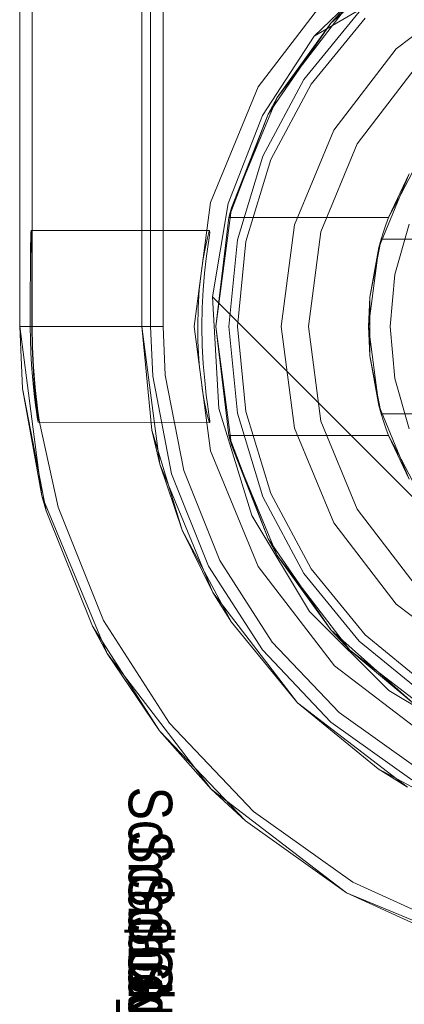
# Model space of a CAD drawing. Extents: x -620 to 300, y 62 to 1112.
# Tile 60 of 226: x -158.0547 to -157.9665, y 267.2067 to 267.4325. Entities that reach past the tile are written whole.
import ezdxf

# ---------------------------------------------------------------- set-up
doc = ezdxf.new("R2010")
doc.units = 0
doc.layers.get('0').update_dxf_attribs({"lineweight": 13})
doc.layers.add('AM_6', color=2, linetype='Continuous', lineweight=35, true_color=0xffff00)
doc.styles.get("Standard").update_dxf_attribs({"font": 'ARIALN.TTF'})

# ---------------------------------------------------------------- blocks, each defined once
blk = doc.blocks.new('Blockreferenz-A06CPVWWL0')
at = {"color": 251, "linetype": 'ByBlock', "lineweight": -2, "ltscale": 0.13, "true_color": 0x636363}
for p, q in [((-158.05474, 270.6621), (-158.05474, 267.3621)), ((-158.02186, 270.6621), (-158.02186, 267.3621)), ((-158.05186, 270.64178), (-158.05186, 267.3841)), ((-157.96749, 267.44754), (-157.98721, 267.4287)), ((-157.98721, 267.4287), (-157.95554, 267.4471)), ((-157.98721, 267.4287), (-157.95554, 267.4471)), ((-157.98252, 267.43989), (-158.00001, 267.4171)), ((-157.99904, 267.41051), (-157.98721, 267.4287)), ((-157.99904, 267.41051), (-157.98721, 267.4287)), ((-157.98721, 267.4287), (-157.98721, 267.4287)), ((-158.00001, 267.4171), (-158.01099, 267.39057)), ((-158.00693, 267.39029), (-157.99904, 267.41051)), ((-158.00693, 267.39029), (-157.99904, 267.41051)), ((-158.01099, 267.39057), (-158.01474, 267.3621)), ((-158.01053, 267.36889), (-158.00693, 267.39029)), ((-158.01053, 267.36889), (-158.00693, 267.39029)), ((-158.05216, 267.38368), (-158.0522, 267.38243)), ((-158.05212, 267.3841), (-158.05216, 267.38368)), ((-158.01116, 267.3841), (-158.05212, 267.3841)), ((-158.05212, 267.3841), (-158.05209, 267.38368)), ((-158.05209, 267.38368), (-158.05205, 267.38243)), ((-158.05186, 267.3841), (-158.05186, 267.3804)), ((-158.01169, 267.38242), (-158.01135, 267.38367)), ((-158.01135, 267.38367), (-158.01116, 267.3841)), ((-158.0113, 267.38244), (-158.01115, 267.38369)), ((-158.01115, 267.38369), (-158.01116, 267.3841)), ((-158.0522, 267.38243), (-158.05223, 267.3804)), ((-158.05205, 267.38243), (-158.05202, 267.3804)), ((-158.01214, 267.38038), (-158.01169, 267.38242)), ((-158.01158, 267.3804), (-158.0113, 267.38244)), ((-158.05223, 267.3804), (-158.05226, 267.37766)), ((-158.05202, 267.3804), (-158.05199, 267.37766)), ((-158.05186, 267.3804), (-158.05186, 267.37766)), ((-158.01264, 267.37766), (-158.01214, 267.38038)), ((-158.01194, 267.37767), (-158.01158, 267.3804)), ((-158.05226, 267.37766), (-158.05228, 267.37433)), ((-158.05199, 267.37766), (-158.05197, 267.37433)), ((-158.05186, 267.37766), (-158.05186, 267.37433)), ((-158.01313, 267.37434), (-158.01264, 267.37766)), ((-158.01231, 267.37433), (-158.01194, 267.37767)), ((-158.05228, 267.37433), (-158.0523, 267.37052)), ((-158.05197, 267.37433), (-158.05195, 267.37052)), ((-158.05186, 267.37433), (-158.05186, 267.37052)), ((-158.01353, 267.37054), (-158.01313, 267.37434)), ((-158.01263, 267.37053), (-158.01231, 267.37433)), ((-158.0523, 267.37052), (-158.05231, 267.3664)), ((-158.05195, 267.37052), (-158.05194, 267.3664)), ((-158.05186, 267.37052), (-158.05186, 267.3664)), ((-158.0138, 267.36642), (-158.01353, 267.37054)), ((-158.01284, 267.3664), (-158.01263, 267.37053)), ((-158.00906, 267.34327), (-158.01053, 267.36889)), ((-157.89796, 267.25632), (-158.01053, 267.36889)), ((-157.89796, 267.25632), (-158.01053, 267.36889)), ((-158.01053, 267.36889), (-158.01053, 267.36889)), ((-158.05231, 267.3664), (-158.05232, 267.3621)), ((-158.05194, 267.3664), (-158.05193, 267.3621)), ((-158.05186, 267.3664), (-158.05186, 267.3621)), ((-158.0139, 267.36211), (-158.0138, 267.36642)), ((-158.01292, 267.3621), (-158.01284, 267.3664)), ((-158.05232, 267.3621), (-158.05474, 267.3621)), ((-158.05474, 267.3621), (-158.04963, 267.32328)), ((-158.05232, 267.3621), (-158.05228, 267.35908)), ((-158.05186, 267.3621), (-158.05193, 267.3621)), ((-158.05193, 267.3621), (-158.05186, 267.35736)), ((-158.05178, 267.35736), (-158.05186, 267.3621)), ((-158.05135, 267.3621), (-158.05186, 267.3621)), ((-158.04984, 267.3621), (-158.05135, 267.3621)), ((-158.04737, 267.3621), (-158.04984, 267.3621)), ((-158.04403, 267.3621), (-158.04737, 267.3621)), ((-158.03994, 267.3621), (-158.04403, 267.3621)), ((-158.03523, 267.3621), (-158.03994, 267.3621)), ((-158.03007, 267.3621), (-158.03523, 267.3621)), ((-158.02463, 267.3621), (-158.03007, 267.3621)), ((-158.02186, 267.3621), (-158.02463, 267.3621)), ((-158.02133, 267.35097), (-158.02186, 267.3621)), ((-158.01474, 267.3621), (-158.01099, 267.33363)), ((-158.01384, 267.35888), (-158.0139, 267.36211)), ((-158.01284, 267.35775), (-158.01292, 267.3621)), ((-158.05228, 267.35908), (-158.05219, 267.35613)), ((-158.01369, 267.35573), (-158.01384, 267.35888)), ((-158.05186, 267.35736), (-158.05166, 267.35286)), ((-158.05157, 267.35287), (-158.05178, 267.35736)), ((-158.01262, 267.35357), (-158.01284, 267.35775)), ((-158.05219, 267.35613), (-158.05204, 267.35329)), ((-158.01345, 267.35272), (-158.01369, 267.35573)), ((-158.05204, 267.35329), (-158.05184, 267.35061)), ((-158.05166, 267.35286), (-158.05148, 267.35019)), ((-158.05119, 267.34812), (-158.05157, 267.35287)), ((-158.01313, 267.34992), (-158.01345, 267.35272)), ((-158.0123, 267.34973), (-158.01262, 267.35357)), ((-158.05184, 267.35061), (-158.05161, 267.34816)), ((-158.05148, 267.35019), (-158.05131, 267.34811)), ((-158.01712, 267.32911), (-158.02133, 267.35097)), ((-158.01278, 267.34739), (-158.01313, 267.34992)), ((-158.01192, 267.34636), (-158.0123, 267.34973)), ((-158.05161, 267.34816), (-158.05137, 267.34597)), ((-158.05131, 267.34811), (-158.05093, 267.34425)), ((-158.05057, 267.34269), (-158.05119, 267.34812)), ((-158.0124, 267.34517), (-158.01278, 267.34739)), ((-158.05137, 267.34597), (-158.05113, 267.34408)), ((-158.01203, 267.34331), (-158.0124, 267.34517)), ((-158.01165, 267.34428), (-158.01192, 267.34636)), ((-158.05113, 267.34408), (-158.05091, 267.34253)), ((-158.05093, 267.34425), (-158.05075, 267.34267)), ((-158.05075, 267.34267), (-158.0506, 267.34144)), ((-158.05022, 267.34019), (-158.05057, 267.34269)), ((-158.0117, 267.34184), (-158.01203, 267.34331)), ((-158.01141, 267.34259), (-158.01165, 267.34428)), ((-158.00147, 267.31875), (-158.00906, 267.34327)), ((-158.05091, 267.34253), (-158.05072, 267.34134)), ((-158.05072, 267.34134), (-158.05058, 267.34054)), ((-158.0506, 267.34144), (-158.05051, 267.3406)), ((-158.05058, 267.34054), (-158.05049, 267.34015)), ((-158.05051, 267.3406), (-158.05047, 267.34017)), ((-158.01143, 267.34081), (-158.0117, 267.34184)), ((-158.01124, 267.34023), (-158.01143, 267.34081)), ((-158.01124, 267.34131), (-158.01141, 267.34259)), ((-158.01115, 267.34049), (-158.01124, 267.34131)), ((-158.01114, 267.34012), (-158.01115, 267.34049)), ((-158.05047, 267.34017), (-158.05049, 267.34015)), ((-158.05049, 267.34015), (-158.01114, 267.34012)), ((-158.0459, 267.32066), (-158.05022, 267.34019)), ((-158.01114, 267.34012), (-158.01124, 267.34023)), ((-158.01099, 267.33363), (-158.00001, 267.3071)), ((-158.00884, 267.30844), (-158.01712, 267.32911)), ((-158.04963, 267.32328), (-158.03465, 267.2871)), ((-158.03551, 267.29469), (-158.0459, 267.32066)), ((-157.98822, 267.29678), (-158.00147, 267.31875)), ((-157.9968, 267.28971), (-158.00884, 267.30844)), ((-158.00001, 267.3071), (-157.98252, 267.28432)), ((-157.97007, 267.27863), (-157.98822, 267.29678)), ((-158.02039, 267.27116), (-158.03551, 267.29469)), ((-157.98144, 267.27359), (-157.9968, 267.28971)), ((-158.03465, 267.2871), (-158.01081, 267.25604)), ((-157.98252, 267.28432), (-157.95974, 267.26684)), ((-157.94809, 267.26538), (-157.97007, 267.27863)), ((-157.9633, 267.26068), (-157.98144, 267.27359)), ((-158.00108, 267.25092), (-158.02039, 267.27116)), ((-158.01081, 267.25604), (-157.97974, 267.2322)), ((-157.9783, 267.2347), (-158.00108, 267.25092)), ((-157.95286, 267.22308), (-157.9783, 267.2347)), ((-157.97974, 267.2322), (-157.94357, 267.21722))]:
    blk.add_line(p, q, dxfattribs=at)
blk = doc.blocks.new('Blockreferenz-A06CPVX0L0')
at = {"color": 0, "linetype": 'ByBlock', "lineweight": -2, "ltscale": 0.13}
for p, q in [((-157.98339, 267.43167), (-157.96444, 267.44848)), ((-157.96444, 267.44848), (-157.98339, 267.43167)), ((-157.99568, 267.4146), (-157.97899, 267.43635)), ((-157.97899, 267.43635), (-157.99568, 267.4146)), ((-157.97899, 267.43635), (-157.98339, 267.43167)), ((-157.97899, 267.43635), (-157.98339, 267.43167)), ((-157.99777, 267.41081), (-157.98339, 267.43167)), ((-157.98339, 267.43167), (-157.99777, 267.41081)), ((-157.98339, 267.43167), (-157.99568, 267.4146)), ((-157.98339, 267.43167), (-157.99568, 267.4146)), ((-158.00617, 267.38928), (-157.99568, 267.4146)), ((-157.99568, 267.4146), (-158.00617, 267.38928)), ((-157.99568, 267.4146), (-157.99777, 267.41081)), ((-157.99568, 267.4146), (-157.99777, 267.41081)), ((-158.00672, 267.3871), (-157.99777, 267.41081)), ((-157.99777, 267.41081), (-158.00672, 267.3871)), ((-157.99777, 267.41081), (-158.00617, 267.38928)), ((-157.99777, 267.41081), (-158.00617, 267.38928)), ((-157.96725, 267.39255), (-157.9637, 267.39927)), ((-157.97236, 267.38022), (-157.96536, 267.3971)), ((-157.96536, 267.3971), (-157.97013, 267.3871)), ((-157.97013, 267.3871), (-157.96725, 267.39255)), ((-158.00974, 267.3621), (-158.00617, 267.38928)), ((-158.00617, 267.38928), (-158.00974, 267.3621)), ((-158.00617, 267.38928), (-158.00672, 267.3871)), ((-158.00617, 267.38928), (-158.00672, 267.3871)), ((-158.00672, 267.3871), (-158.00974, 267.3621)), ((-158.00672, 267.3871), (-157.97013, 267.3871)), ((-158.00672, 267.3871), (-158.00672, 267.3871)), ((-157.97013, 267.3871), (-158.00672, 267.3871)), ((-157.97013, 267.3871), (-157.97073, 267.38545)), ((-157.97013, 267.3871), (-157.97013, 267.3871)), ((-157.96535, 267.38559), (-157.96864, 267.37405)), ((-157.9713, 267.38379), (-157.97182, 267.3821)), ((-157.97073, 267.38545), (-157.9713, 267.38379)), ((-157.97182, 267.3821), (-157.97442, 267.36886)), ((-157.97182, 267.3821), (-157.97236, 267.38022)), ((-157.97205, 267.38097), (-157.97182, 267.3821)), ((-157.83766, 267.3821), (-157.97182, 267.3821)), ((-157.97182, 267.3821), (-157.97158, 267.3821)), ((-157.97182, 267.3821), (-157.97182, 267.3821)), ((-157.97158, 267.3821), (-157.83791, 267.3821)), ((-157.97474, 267.3621), (-157.97236, 267.38022)), ((-157.97236, 267.38022), (-157.97442, 267.36886)), ((-157.9727, 267.37765), (-157.97205, 267.38097)), ((-157.97442, 267.36886), (-157.9727, 267.37765)), ((-157.96864, 267.37405), (-157.96974, 267.3621)), ((-157.97442, 267.36886), (-157.97474, 267.3621)), ((-157.97442, 267.36886), (-157.97442, 267.36458)), ((-157.97442, 267.36458), (-157.97442, 267.35963)), ((-158.00617, 267.33493), (-158.00974, 267.3621)), ((-158.00974, 267.3621), (-158.00672, 267.3371)), ((-158.00974, 267.3621), (-158.00617, 267.33493)), ((-157.97236, 267.34399), (-157.97474, 267.3621)), ((-157.97474, 267.3621), (-157.97442, 267.35535)), ((-157.96974, 267.3621), (-157.96864, 267.35016)), ((-157.97442, 267.35963), (-157.97442, 267.35535)), ((-157.97442, 267.35535), (-157.97182, 267.3421)), ((-157.9727, 267.34656), (-157.97442, 267.35535)), ((-157.97442, 267.35535), (-157.97236, 267.34399)), ((-157.96864, 267.35016), (-157.96535, 267.33862)), ((-157.97205, 267.34323), (-157.9727, 267.34656)), ((-157.96536, 267.3271), (-157.97236, 267.34399)), ((-157.97236, 267.34399), (-157.97182, 267.3421)), ((-157.97182, 267.3421), (-157.97205, 267.34323)), ((-157.97182, 267.3421), (-157.83766, 267.3421)), ((-157.97158, 267.3421), (-157.97182, 267.3421)), ((-157.97182, 267.3421), (-157.9713, 267.34042)), ((-157.97182, 267.3421), (-157.97182, 267.3421)), ((-157.83791, 267.3421), (-157.97158, 267.3421)), ((-157.9713, 267.34042), (-157.97073, 267.33876)), ((-157.97073, 267.33876), (-157.97013, 267.3371)), ((-158.00672, 267.3371), (-158.00617, 267.33493)), ((-158.00672, 267.3371), (-158.00617, 267.33493)), ((-157.99777, 267.3134), (-158.00672, 267.3371)), ((-157.97013, 267.3371), (-158.00672, 267.3371)), ((-158.00672, 267.3371), (-158.00672, 267.3371)), ((-158.00672, 267.3371), (-157.99777, 267.3134)), ((-157.97013, 267.3371), (-158.00672, 267.3371)), ((-157.96725, 267.33166), (-157.97013, 267.3371)), ((-157.97013, 267.3371), (-157.96536, 267.3271)), ((-157.97013, 267.3371), (-157.97013, 267.3371)), ((-158.00617, 267.33493), (-157.99777, 267.3134)), ((-157.99568, 267.3096), (-158.00617, 267.33493)), ((-158.00617, 267.33493), (-157.99777, 267.3134)), ((-158.00617, 267.33493), (-157.99568, 267.3096)), ((-157.9637, 267.32494), (-157.96725, 267.33166)), ((-157.99777, 267.3134), (-157.99568, 267.3096)), ((-157.98339, 267.29254), (-157.99777, 267.3134)), ((-157.99777, 267.3134), (-157.99568, 267.3096)), ((-157.99777, 267.3134), (-157.98339, 267.29254)), ((-157.99568, 267.3096), (-157.98339, 267.29254)), ((-157.97899, 267.28786), (-157.99568, 267.3096)), ((-157.99568, 267.3096), (-157.98339, 267.29254)), ((-157.99568, 267.3096), (-157.97899, 267.28786)), ((-157.96444, 267.27573), (-157.98339, 267.29254)), ((-157.98339, 267.29254), (-157.97899, 267.28786)), ((-157.98339, 267.29254), (-157.97899, 267.28786)), ((-157.98339, 267.29254), (-157.96444, 267.27573)), ((-157.97899, 267.28786), (-157.96444, 267.27573)), ((-157.95724, 267.27117), (-157.97899, 267.28786)), ((-157.97899, 267.28786), (-157.96444, 267.27573)), ((-157.97899, 267.28786), (-157.95724, 267.27117))]:
    blk.add_line(p, q, dxfattribs=at)
at = {"layer": 'AM_6', "char_height": 0.01, "attachment_point": 1, "rotation": 270}
for s, insert in [('{\\fArial Narrow;Schraube_TK34mm-schwarz}', (-158.01974, 267.25658)), ('{\\fArial Narrow;Schraube_TK34mm-schwarz}', (-158.01974, 267.24658)), ('{\\fArial Narrow;Schraube_TK34mm-schwarz}', (-158.01974, 267.23658)), ('{\\fArial Narrow;$CNSORDERNO.}', (-158.01974, 267.22668)), ('{\\fArial Narrow;Schraube_TK34mm-schwarz}', (-158.01974, 267.21658))]:
    blk.add_mtext(s, dxfattribs=dict(at, insert=insert))
blk = doc.blocks.new('Blockreferenz-A06CPVX4L0')
at = {"color": 9, "linetype": 'ByBlock', "lineweight": -2, "ltscale": 0.13, "true_color": 0xc1c9c4}
for p, q in [((-158.05474, 270.6621), (-158.05474, 267.3621)), ((-158.05474, 267.3621), (-158.05474, 270.6621)), ((-158.02674, 267.3621), (-158.02674, 270.6621)), ((-158.02474, 267.3621), (-158.02474, 268.7121)), ((-158.02674, 267.5381), (-158.02674, 267.3621)), ((-157.96838, 267.42574), (-157.94974, 267.44005)), ((-157.94974, 267.44005), (-157.96838, 267.42574)), ((-157.97687, 267.43423), (-157.98955, 267.41877)), ((-157.98955, 267.41877), (-157.97687, 267.43423)), ((-157.97545, 267.43282), (-157.98789, 267.41766)), ((-157.98269, 267.4071), (-157.96838, 267.42574)), ((-157.96838, 267.42574), (-157.98269, 267.4071)), ((-157.96397, 267.42133), (-157.97728, 267.40398)), ((-157.97728, 267.40398), (-157.96397, 267.42133)), ((-157.98955, 267.41877), (-157.99898, 267.40114)), ((-157.99898, 267.40114), (-157.98955, 267.41877)), ((-157.98789, 267.41766), (-157.99713, 267.40037)), ((-157.99168, 267.3854), (-157.98269, 267.4071)), ((-157.98269, 267.4071), (-157.99168, 267.3854)), ((-157.97728, 267.40398), (-157.98565, 267.38378)), ((-157.98565, 267.38378), (-157.97728, 267.40398)), ((-157.99898, 267.40114), (-158.00478, 267.382)), ((-158.00478, 267.382), (-157.99898, 267.40114)), ((-157.99713, 267.40037), (-158.00282, 267.38161)), ((-157.99474, 267.3621), (-157.99168, 267.3854)), ((-157.99168, 267.3854), (-157.99474, 267.3621)), ((-157.98565, 267.38378), (-157.9885, 267.3621)), ((-157.9885, 267.3621), (-157.98565, 267.38378)), ((-158.00478, 267.382), (-158.00674, 267.3621)), ((-158.00674, 267.3621), (-158.00478, 267.382)), ((-158.00282, 267.38161), (-158.00474, 267.3621)), ((-158.05474, 267.3621), (-158.04963, 267.32328)), ((-158.05474, 267.3621), (-158.05406, 267.34785)), ((-158.05423, 267.3621), (-158.05474, 267.3621)), ((-158.05406, 267.34785), (-158.05474, 267.3621)), ((-158.05474, 267.3621), (-158.05474, 267.3621)), ((-158.05272, 267.3621), (-158.05423, 267.3621)), ((-158.05025, 267.3621), (-158.05272, 267.3621)), ((-158.04691, 267.3621), (-158.05025, 267.3621)), ((-158.04282, 267.3621), (-158.04691, 267.3621)), ((-158.03812, 267.3621), (-158.04282, 267.3621)), ((-158.03295, 267.3621), (-158.03812, 267.3621)), ((-158.02751, 267.3621), (-158.03295, 267.3621)), ((-158.02474, 267.3621), (-158.02751, 267.3621)), ((-158.02259, 267.33053), (-158.02674, 267.3621)), ((-158.02674, 267.3621), (-158.0244, 267.3383)), ((-158.02674, 267.3621), (-158.02674, 267.3621)), ((-158.0242, 267.3507), (-158.02474, 267.3621)), ((-158.00674, 267.3621), (-158.00478, 267.34221)), ((-158.00478, 267.34221), (-158.00674, 267.3621)), ((-158.00474, 267.3621), (-158.00282, 267.3426)), ((-157.99168, 267.33881), (-157.99474, 267.3621)), ((-157.99474, 267.3621), (-157.99168, 267.33881)), ((-157.9885, 267.3621), (-157.98565, 267.34043)), ((-157.98565, 267.34043), (-157.9885, 267.3621)), ((-158.01988, 267.3283), (-158.0242, 267.3507)), ((-158.05406, 267.34785), (-158.04963, 267.32328)), ((-158.04867, 267.31984), (-158.05406, 267.34785)), ((-158.00478, 267.34221), (-157.99898, 267.32307)), ((-157.99898, 267.32307), (-158.00478, 267.34221)), ((-158.00282, 267.3426), (-157.99713, 267.32384)), ((-157.98565, 267.34043), (-157.97728, 267.32022)), ((-157.97728, 267.32022), (-157.98565, 267.34043)), ((-158.01746, 267.31542), (-158.0244, 267.3383)), ((-158.0244, 267.3383), (-158.02259, 267.33053)), ((-157.98269, 267.3171), (-157.99168, 267.33881)), ((-157.99168, 267.33881), (-157.98269, 267.3171)), ((-158.0104, 267.3011), (-158.02259, 267.33053)), ((-158.02259, 267.33053), (-158.01746, 267.31542)), ((-158.0114, 267.30712), (-158.01988, 267.3283)), ((-158.04963, 267.32328), (-158.03465, 267.2871)), ((-158.04963, 267.32328), (-158.04867, 267.31984)), ((-157.99898, 267.32307), (-157.98955, 267.30544)), ((-157.98955, 267.30544), (-157.99898, 267.32307)), ((-157.99713, 267.32384), (-157.98789, 267.30655)), ((-157.97728, 267.32022), (-157.96397, 267.30288)), ((-157.96397, 267.30288), (-157.97728, 267.32022)), ((-158.04867, 267.31984), (-158.03807, 267.29337)), ((-157.96838, 267.29847), (-157.98269, 267.3171)), ((-157.98269, 267.3171), (-157.96838, 267.29847)), ((-158.00618, 267.29433), (-158.01746, 267.31542)), ((-158.01746, 267.31542), (-158.0104, 267.3011)), ((-157.99907, 267.28793), (-158.0114, 267.30712)), ((-157.98789, 267.30655), (-157.97545, 267.29139)), ((-157.98955, 267.30544), (-157.97687, 267.28998)), ((-157.97687, 267.28998), (-157.98955, 267.30544)), ((-157.99101, 267.27584), (-158.0104, 267.3011)), ((-158.0104, 267.3011), (-158.00618, 267.29433)), ((-157.94974, 267.28416), (-157.96838, 267.29847)), ((-157.96838, 267.29847), (-157.94974, 267.28416)), ((-158.03807, 267.29337), (-158.03465, 267.2871)), ((-158.02265, 267.26938), (-158.03807, 267.29337)), ((-158.00618, 267.29433), (-157.99101, 267.27584)), ((-157.97545, 267.29139), (-157.9603, 267.27896)), ((-157.97687, 267.28998), (-157.96141, 267.27729)), ((-157.96141, 267.27729), (-157.97687, 267.28998)), ((-158.03465, 267.2871), (-158.01081, 267.25604)), ((-158.03465, 267.2871), (-158.02265, 267.26938)), ((-157.98333, 267.27141), (-157.99907, 267.28793)), ((-157.96574, 267.25645), (-157.99101, 267.27584)), ((-157.99101, 267.27584), (-157.97252, 267.26067)), ((-157.96474, 267.25818), (-157.98333, 267.27141)), ((-158.02265, 267.26938), (-158.01081, 267.25604)), ((-158.00297, 267.24874), (-158.02265, 267.26938)), ((-157.97252, 267.26067), (-157.96574, 267.25645)), ((-157.95143, 267.24939), (-157.97252, 267.26067)), ((-158.01081, 267.25604), (-157.97974, 267.2322)), ((-158.01081, 267.25604), (-158.00297, 267.24874)), ((-158.00297, 267.24874), (-157.97974, 267.2322)), ((-157.97974, 267.2322), (-158.00297, 267.24874)), ((-157.97974, 267.2322), (-157.94357, 267.21722)), ((-157.97974, 267.2322), (-157.9538, 267.22035)), ((-157.9538, 267.22035), (-157.97974, 267.2322))]:
    blk.add_line(p, q, dxfattribs=at)

msp = doc.modelspace()

# ---------------------------------------------------------------- block references
at = {"ltscale": 0.13}
for name in ['Blockreferenz-A06CPVWWL0', 'Blockreferenz-A06CPVX4L0', 'Blockreferenz-A06CPVX0L0']:
    msp.add_blockref(name, (0, 0), dxfattribs=at)

doc.saveas('drawing.dxf')
